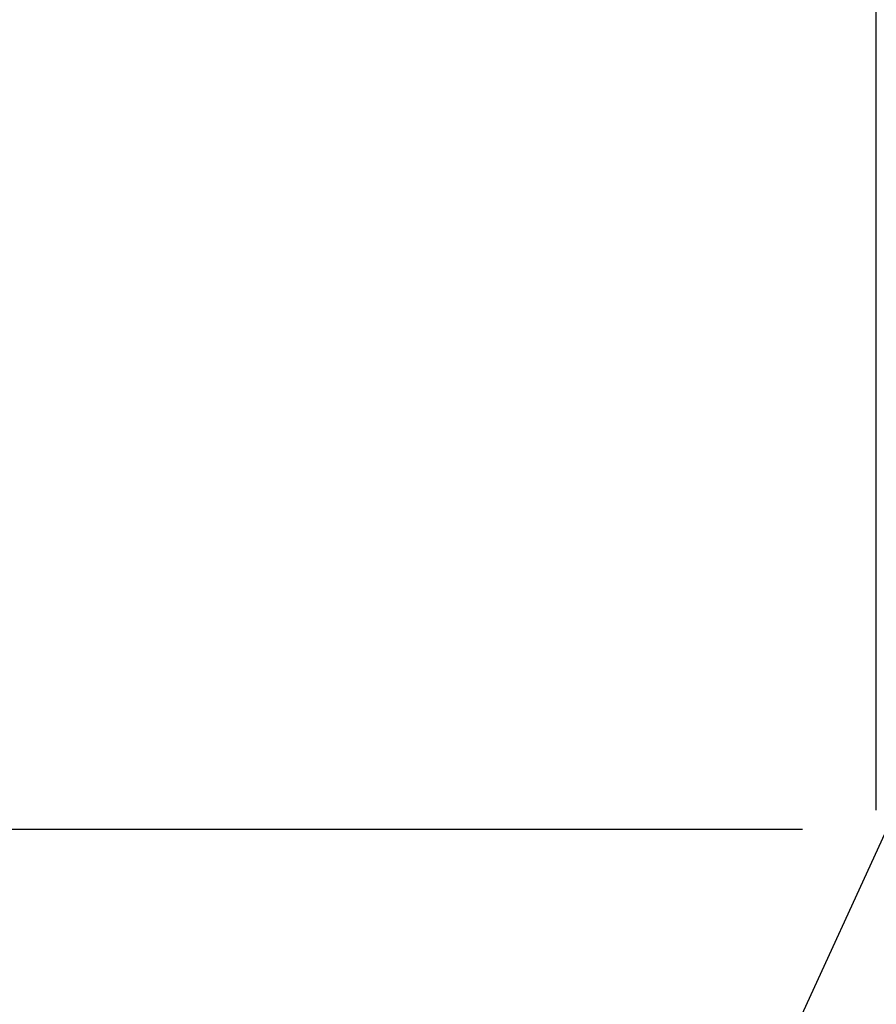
# Model space of a CAD drawing. Header units: millimetres. Extents: x -12192 to 12192, y -600 to 5895.
# Tile 50 of 118: x 1529 to 1663, y 3190 to 3344. Entities that reach past the tile are written whole.
import ezdxf

# ---------------------------------------------------------------- set-up
doc = ezdxf.new("R2010")
doc.units = ezdxf.units.MM
doc.header["$LTSCALE"] = 20
doc.layers.add('_Sichtbarkanten', color=7, linetype='Continuous', lineweight=25)
doc.layers.add('Bemaßung (ISO)', color=7, linetype='Continuous', lineweight=25)
doc.styles.add('Notiztext (ISO)', font='verdana.ttf')
doc.dimstyles.new('wedi USA', dxfattribs={"dimscale": 20, "dimtxt": 2.5, "dimasz": 4, "dimexe": 2, "dimexo": 0.8, "dimgap": 0.3, "dimtad": 1, "dimdec": 1, "dimrnd": 1e-08, "dimtxsty": 'Notiztext (ISO)', "dimcen": 0.09, "dimclrd": 7, "dimclre": 7, "dimclrt": 256, "dimadec": 0, "dimazin": 2, "dimtfac": 0.6, "dimtmove": 0, "dimatfit": 3, "dimfxl": 1, "dimtolj": 1, "dimlwd": -1, "dimlwe": -1, "dimarcsym": 0})

# ---------------------------------------------------------------- blocks, each defined once
blk = doc.blocks.new('*D85')
at = {"layer": 'Bemaßung (ISO)', "color": 7, "transparency": 16777216}
for p, q in [((1651.86, 4317.27), (1304.21, 4317.27)), ((1344.21, 4237.27), (1344.21, 3297.27)), ((1650.94, 3217.27), (1304.21, 3217.27))]:
    blk.add_line(p, q, dxfattribs=at)
for points in [[(1330.88, 4237.27), (1357.55, 4237.27), (1344.21, 4317.27)], [(1330.88, 3297.27), (1357.55, 3297.27), (1344.21, 3217.27)]]:
    blk.add_solid(points, dxfattribs=at)
at = {"layer": 'Defpoints', "color": 0, "transparency": 16777216}
for p in [(1667.86, 4317.27), (1344.21, 3217.27), (1666.94, 3217.27)]:
    blk.add_point(p, dxfattribs=at)
at = {"layer": 'Bemaßung (ISO)', "transparency": 16777216, "insert": (1272.8, 3513.07), "char_height": 50, "attachment_point": 1, "rotation": 90, "style": 'Notiztext (ISO)'}
blk.add_mtext('\\A1;1100 [43 1/4]"', dxfattribs=at)
blk = doc.blocks.new('*D86')
at = {"layer": 'Bemaßung (ISO)', "color": 7, "transparency": 16777216}
for p, q in [((1650.71, 3767.27), (1121.86, 3767.27)), ((1161.86, 3687.27), (1161.86, 2932.87)), ((1473.8, 2852.87), (1121.86, 2852.87))]:
    blk.add_line(p, q, dxfattribs=at)
for points in [[(1148.53, 3687.27), (1175.19, 3687.27), (1161.86, 3767.27)], [(1148.53, 2932.87), (1175.19, 2932.87), (1161.86, 2852.87)]]:
    blk.add_solid(points, dxfattribs=at)
at = {"layer": 'Defpoints', "color": 0, "transparency": 16777216}
for p in [(1666.71, 3767.27), (1161.86, 2852.87), (1489.8, 2852.87)]:
    blk.add_point(p, dxfattribs=at)
at = {"layer": 'Bemaßung (ISO)', "transparency": 16777216, "insert": (1090.45, 3112.02), "char_height": 50, "attachment_point": 1, "rotation": 90, "style": 'Notiztext (ISO)'}
blk.add_mtext('\\A1;914,4 [36]"', dxfattribs=at)

msp = doc.modelspace()

# ---------------------------------------------------------------- linework, layer by layer
at = {"layer": '_Sichtbarkanten'}
for p, q in [((1662.5, 3220.27), (1662.5, 4314.27)), ((1663.81, 3216.54), (1502.5, 2865.57))]:
    msp.add_line(p, q, dxfattribs=at)

# ---------------------------------------------------------------- dimensions: what is measured, and where the dimension line sits
at = {"layer": 'Bemaßung (ISO)', "color": 7}
for base, p1, p2, picture, middle in [((1344.21, 3217.27), (1667.86, 4317.27), (1666.94, 3217.27), '*D85', (1344.21, 3767.27)), ((1161.86, 2852.87), (1666.71, 3767.27), (1489.8, 2852.87), '*D86', (1161.86, 3310.07))]:
    dim = msp.add_linear_dim(base=base, p1=p1, p2=p2, angle=90, text='<>"', dimstyle='wedi USA', override={"dimgap": 0.3, "dimdec": 1, "dimtol": 0, "dimlim": 0, "dimtp": 0, "dimtm": 0, "dimtdec": 2, "dimtofl": 0, "dimatfit": 1}, dxfattribs=at)
    dim.commit()
    dim.dimension.update_dxf_attribs({"geometry": picture, "text_midpoint": middle, "dimtype": 160})

doc.saveas('drawing.dxf')
